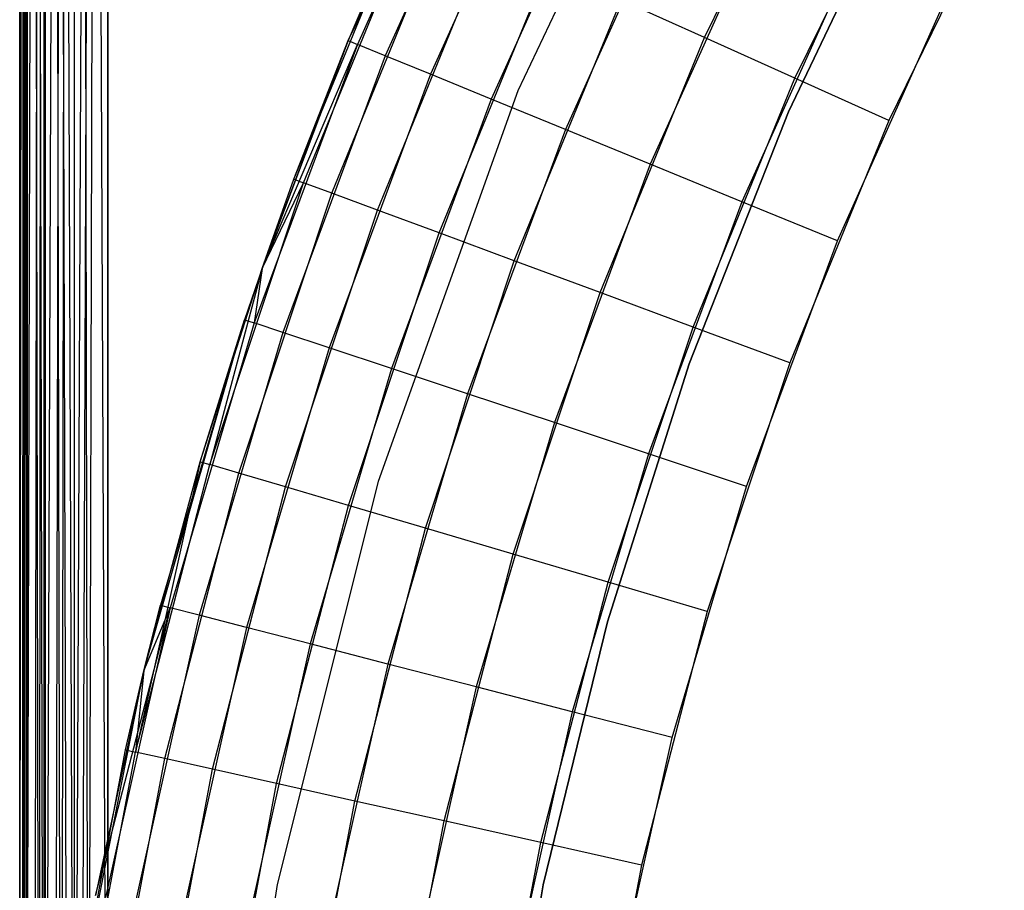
# Model space of a CAD drawing. Extents: x 0.01 to 1.98, y 0.03 to 2.78.
# Tile 21 of 39: x 0.01 to 0.23, y 1.19 to 1.39. Entities that reach past the tile are written whole.
import ezdxf

# ---------------------------------------------------------------- set-up
doc = ezdxf.new("R2010")
doc.units = 0
doc.header["$MEASUREMENT"] = 0
doc.layers.get('0').update_dxf_attribs({"color": 13, "linetype": 'CONTINUOUS'})

# ---------------------------------------------------------------- blocks, each defined once
blk = doc.blocks.new('NATALIE-10724-10723_C_STL_')
at = {"color": 0}
for p, q in [((0.01061, 1.05264, 1.36513), (0.01061, 2.78492, 1.36513)), ((0.01061, 2.78492, 0.02654), (0.01061, 1.05264, 0.02654)), ((0.01235, 1.0526, 0.01846), (0.01061, 2.78492, 0.02654)), ((0.01172, 1.05261, 0.02003), (0.01061, 2.78492, 0.02654)), ((0.01235, 1.0526, 0.01846), (0.01061, 2.78492, 0.02654)), ((0.01172, 1.05261, 0.02003), (0.01061, 2.78492, 0.02654)), ((0.01068, 1.05263, 0.02485), (0.01061, 2.78492, 0.02654)), ((0.01068, 1.05263, 0.02485), (0.01061, 2.78492, 0.02654)), ((0.01061, 2.78492, 0.02654), (0.01061, 1.05264, 0.02654)), ((0.01061, 1.05264, 1.36513), (0.01061, 2.78492, 1.36513)), ((0.01061, 1.05264, 1.36513), (0.01211, 2.78492, 1.37266)), ((0.01061, 1.05264, 1.36513), (0.01211, 2.78492, 1.37266)), ((0.01123, 1.05262, 1.37002), (0.01211, 2.78492, 1.37266)), ((0.01123, 1.05262, 1.37002), (0.01211, 2.78492, 1.37266)), ((0.01172, 1.05261, 1.37164), (0.01211, 2.78492, 1.37266)), ((0.01172, 1.05261, 1.37164), (0.01211, 2.78492, 1.37266)), ((0.01211, 2.78492, 0.01901), (0.01235, 1.0526, 0.01846)), ((0.01603, 1.05253, 0.01297), (0.01211, 2.78492, 0.01901)), ((0.01603, 1.05253, 0.01297), (0.01211, 2.78492, 0.01901)), ((0.01492, 1.05255, 0.01425), (0.01211, 2.78492, 0.01901)), ((0.01492, 1.05255, 0.01425), (0.01211, 2.78492, 0.01901)), ((0.01211, 2.78492, 0.01901), (0.01235, 1.0526, 0.01846)), ((0.01211, 1.05261, 1.37266), (0.01211, 2.78492, 1.37266)), ((0.01211, 1.05261, 1.37266), (0.01211, 2.78492, 1.37266)), ((0.01211, 1.05261, 1.37266), (0.01637, 2.78492, 1.37905)), ((0.01211, 1.05261, 1.37266), (0.01637, 2.78492, 1.37905)), ((0.01392, 1.05257, 1.37606), (0.01637, 2.78492, 1.37905)), ((0.01392, 1.05257, 1.37606), (0.01637, 2.78492, 1.37905)), ((0.01637, 2.78492, 1.37905), (0.01492, 1.05255, 1.37742)), ((0.01637, 2.78492, 1.37905), (0.01492, 1.05255, 1.37742)), ((0.01603, 1.05253, 0.01297), (0.01637, 2.78492, 0.01263)), ((0.01603, 1.05253, 0.01297), (0.01637, 2.78492, 0.01263)), ((0.01985, 1.05245, 0.00985), (0.01637, 2.78492, 0.01263)), ((0.01637, 2.78492, 0.01263), (0.02133, 1.05243, 0.00902)), ((0.01985, 1.05245, 0.00985), (0.01637, 2.78492, 0.01263)), ((0.01637, 2.78492, 0.01263), (0.02133, 1.05243, 0.00902)), ((0.01637, 2.78492, 0.01263), (0.02276, 1.0524, 0.00836)), ((0.01637, 2.78492, 0.01263), (0.02276, 1.0524, 0.00836)), ((0.01637, 1.05252, 1.37905), (0.01637, 2.78492, 1.37905)), ((0.01637, 1.05252, 1.37905), (0.01637, 2.78492, 1.37905)), ((0.01637, 1.05252, 1.37905), (0.02276, 2.78492, 1.38331)), ((0.01637, 1.05252, 1.37905), (0.02276, 2.78492, 1.38331)), ((0.01846, 1.05248, 1.38086), (0.02276, 2.78492, 1.38331)), ((0.01846, 1.05248, 1.38086), (0.02276, 2.78492, 1.38331)), ((0.02276, 2.78492, 1.38331), (0.01985, 1.05245, 1.38182)), ((0.02276, 2.78492, 1.38331), (0.01985, 1.05245, 1.38182)), ((0.02276, 2.78492, 0.00836), (0.02276, 1.0524, 0.00836)), ((0.02276, 2.78492, 0.00836), (0.02276, 1.0524, 0.00836)), ((0.02276, 2.78492, 0.00836), (0.02597, 1.05233, 0.00734)), ((0.03029, 1.05225, 0.00686), (0.02276, 2.78492, 0.00836)), ((0.03029, 1.05225, 0.00686), (0.02276, 2.78492, 0.00836)), ((0.02276, 2.78492, 0.00836), (0.02597, 1.05233, 0.00734)), ((0.03029, 2.78492, 1.38481), (0.02276, 1.0524, 1.38331)), ((0.03029, 2.78492, 1.38481), (0.02276, 1.0524, 1.38331)), ((0.02276, 2.78492, 1.38331), (0.02276, 1.0524, 1.38331)), ((0.02276, 2.78492, 1.38331), (0.02276, 1.0524, 1.38331)), ((0.02433, 1.05237, 1.38389), (0.03029, 2.78492, 1.38481)), ((0.02433, 1.05237, 1.38389), (0.03029, 2.78492, 1.38481)), ((0.02597, 1.05233, 1.38433), (0.03029, 2.78492, 1.38481)), ((0.02597, 1.05233, 1.38433), (0.03029, 2.78492, 1.38481)), ((0.03029, 2.78492, 1.38481), (0.03029, 1.05225, 1.38481)), ((0.03029, 1.05225, 0.00686), (0.03029, 2.78492, 0.00686)), ((0.03029, 1.05225, 0.00686), (0.03029, 2.78492, 0.00686)), ((0.03029, 2.78492, 1.38481), (0.03029, 1.05225, 1.38481)), ((0.16155, 1.45724, 1.47007), (0.1219, 1.37342, 1.47007)), ((0.16155, 1.45724, 6.11574), (0.1219, 1.37342, 6.11574)), ((0.16155, 1.45724, 1.47007), (0.1219, 1.37342, 1.47007)), ((0.16155, 1.45724, 6.11574), (0.1219, 1.37342, 6.11574)), ((0.08395, 1.38464, 1.54881), (0.11323, 1.44428, 1.52576)), ((0.08395, 1.38464, 1.54881), (0.11323, 1.44428, 1.52576)), ((0.11323, 1.44428, 1.52576), (0.08605, 1.38378, 1.52576)), ((0.11323, 1.44428, 1.52576), (0.08605, 1.38378, 1.52576)), ((0.11927, 1.44132, 1.50361), (0.09227, 1.38123, 1.50361)), ((0.11927, 1.44132, 1.50361), (0.09227, 1.38123, 1.50361)), ((0.16357, 1.38531, 6.14612), (0.19068, 1.44058, 6.14612)), ((0.16357, 1.38531, 6.14612), (0.19068, 1.44058, 6.14612)), ((0.12906, 1.43652, 1.48319), (0.10237, 1.3771, 1.48319)), ((0.12906, 1.43652, 1.48319), (0.10237, 1.3771, 1.48319)), ((0.14225, 1.43005, 1.46529), (0.11596, 1.37154, 1.46529)), ((0.14225, 1.43005, 1.46529), (0.11596, 1.37154, 1.46529)), ((0.18378, 1.37623, 6.15284), (0.21023, 1.43016, 6.15284)), ((0.18378, 1.37623, 6.15284), (0.21023, 1.43016, 6.15284)), ((0.18237, 1.36872, 1.42418), (0.20835, 1.42334, 1.42418)), ((0.20835, 1.42334, 1.38481), (0.18237, 1.36872, 1.38481)), ((0.18237, 1.36872, 1.42418), (0.20835, 1.42334, 1.42418)), ((0.20835, 1.42334, 1.38481), (0.18237, 1.36872, 1.38481)), ((0.15832, 1.42217, 1.4506), (0.13253, 1.36476, 1.4506)), ((0.15832, 1.42217, 1.4506), (0.13253, 1.36476, 1.4506)), ((0.09955, 1.4207, 1.54881), (0.08395, 1.38464, 1.54881)), ((0.09955, 1.4207, 1.54881), (0.08395, 1.38464, 1.54881)), ((0.23056, 1.41932, 6.15511), (0.20479, 1.36679, 6.15511)), ((0.23056, 1.41932, 6.15511), (0.20479, 1.36679, 6.15511)), ((0.07187, 1.35366, 6.037), (0.09706, 1.41519, 6.037)), ((0.07187, 1.35366, 6.037), (0.09706, 1.41519, 6.037)), ((0.09706, 1.41519, 6.037), (0.08395, 1.38464, 1.54881)), ((0.09706, 1.41519, 6.037), (0.08395, 1.38464, 1.54881)), ((0.074, 1.35287, 6.06004), (0.09913, 1.41426, 6.06004)), ((0.074, 1.35287, 6.06004), (0.09913, 1.41426, 6.06004)), ((0.17665, 1.41317, 1.43969), (0.15143, 1.35702, 1.43969)), ((0.17665, 1.41317, 1.43969), (0.15143, 1.35702, 1.43969)), ((0.08031, 1.35054, 6.08219), (0.10526, 1.41151, 6.08219)), ((0.08031, 1.35054, 6.08219), (0.10526, 1.41151, 6.08219)), ((0.09054, 1.34675, 6.10261), (0.11521, 1.40703, 6.10261)), ((0.09054, 1.34675, 6.10261), (0.11521, 1.40703, 6.10261)), ((0.19655, 1.40342, 1.43297), (0.17193, 1.34863, 1.43297)), ((0.19655, 1.40342, 1.43297), (0.17193, 1.34863, 1.43297)), ((0.10432, 1.34165, 6.12051), (0.12861, 1.40101, 6.12051)), ((0.10432, 1.34165, 6.12051), (0.12861, 1.40101, 6.12051)), ((0.1211, 1.33543, 6.1352), (0.14494, 1.39368, 6.1352)), ((0.1211, 1.33543, 6.1352), (0.14494, 1.39368, 6.1352)), ((0.16357, 1.38531, 6.14612), (0.14494, 1.39368, 6.1352)), ((0.16357, 1.38531, 6.14612), (0.14494, 1.39368, 6.1352)), ((0.19326, 1.3399, 1.4307), (0.21723, 1.39327, 1.4307)), ((0.19326, 1.3399, 1.4307), (0.21723, 1.39327, 1.4307)), ((0.08605, 1.38378, 1.52576), (0.06301, 1.32158, 1.52576)), ((0.08605, 1.38378, 1.52576), (0.06301, 1.32158, 1.52576)), ((0.08395, 1.38464, 1.54881), (0.06474, 1.33374, 1.54881)), ((0.06474, 1.33374, 6.037), (0.08395, 1.38464, 1.54881)), ((0.06474, 1.33374, 6.037), (0.08395, 1.38464, 1.54881)), ((0.08395, 1.38464, 1.54881), (0.06474, 1.33374, 1.54881)), ((0.06474, 1.33374, 1.54881), (0.08605, 1.38378, 1.52576)), ((0.06474, 1.33374, 1.54881), (0.08605, 1.38378, 1.52576)), ((0.07187, 1.35366, 6.037), (0.08395, 1.38464, 1.54881)), ((0.07187, 1.35366, 6.037), (0.08395, 1.38464, 1.54881)), ((0.08395, 1.38464, 1.54881), (0.08605, 1.38378, 1.52576)), ((0.08395, 1.38464, 1.54881), (0.08605, 1.38378, 1.52576)), ((0.09227, 1.38123, 1.50361), (0.08605, 1.38378, 1.52576)), ((0.09227, 1.38123, 1.50361), (0.08605, 1.38378, 1.52576)), ((0.14025, 1.32834, 6.14612), (0.16357, 1.38531, 6.14612)), ((0.14025, 1.32834, 6.14612), (0.16357, 1.38531, 6.14612)), ((0.18378, 1.37623, 6.15284), (0.16357, 1.38531, 6.14612)), ((0.18378, 1.37623, 6.15284), (0.16357, 1.38531, 6.14612)), ((0.09227, 1.38123, 1.50361), (0.06939, 1.31946, 1.50361)), ((0.09227, 1.38123, 1.50361), (0.06939, 1.31946, 1.50361)), ((0.10237, 1.3771, 1.48319), (0.09227, 1.38123, 1.50361)), ((0.10237, 1.3771, 1.48319), (0.09227, 1.38123, 1.50361)), ((0.10237, 1.3771, 1.48319), (0.07975, 1.31601, 1.48319)), ((0.10237, 1.3771, 1.48319), (0.07975, 1.31601, 1.48319)), ((0.11596, 1.37154, 1.46529), (0.10237, 1.3771, 1.48319)), ((0.11596, 1.37154, 1.46529), (0.10237, 1.3771, 1.48319)), ((0.16103, 1.32064, 6.15284), (0.18378, 1.37623, 6.15284)), ((0.16103, 1.32064, 6.15284), (0.18378, 1.37623, 6.15284)), ((0.20479, 1.36679, 6.15511), (0.18378, 1.37623, 6.15284)), ((0.20479, 1.36679, 6.15511), (0.18378, 1.37623, 6.15284)), ((0.1219, 1.37342, 1.47007), (0.09066, 1.28611, 1.47007)), ((0.1219, 1.37342, 6.11574), (0.09066, 1.28611, 6.11574)), ((0.1219, 1.37342, 1.47007), (0.09066, 1.28611, 1.47007)), ((0.1219, 1.37342, 6.11574), (0.09066, 1.28611, 6.11574)), ((0.1219, 1.37342, 6.11574), (0.1219, 1.37342, 1.47007)), ((0.1219, 1.37342, 6.11574), (0.1219, 1.37342, 1.47007)), ((0.11596, 1.37154, 1.46529), (0.09368, 1.31138, 1.46529)), ((0.11596, 1.37154, 1.46529), (0.09368, 1.31138, 1.46529)), ((0.13253, 1.36476, 1.4506), (0.11596, 1.37154, 1.46529)), ((0.13253, 1.36476, 1.4506), (0.11596, 1.37154, 1.46529)), ((0.16018, 1.31245, 1.42418), (0.18237, 1.36872, 1.42418)), ((0.18237, 1.36872, 1.38481), (0.16018, 1.31245, 1.38481)), ((0.16018, 1.31245, 1.42418), (0.18237, 1.36872, 1.42418)), ((0.18237, 1.36872, 1.38481), (0.16018, 1.31245, 1.38481)), ((0.18237, 1.36872, 1.42418), (0.18237, 1.36872, 1.38481)), ((0.18237, 1.36872, 1.42418), (0.18237, 1.36872, 1.38481)), ((0.20479, 1.36679, 6.15511), (0.18263, 1.31264, 6.15511)), ((0.20479, 1.36679, 6.15511), (0.18263, 1.31264, 6.15511)), ((0.13253, 1.36476, 1.4506), (0.11067, 1.30574, 1.4506)), ((0.13253, 1.36476, 1.4506), (0.11067, 1.30574, 1.4506)), ((0.15143, 1.35702, 1.43969), (0.13253, 1.36476, 1.4506)), ((0.15143, 1.35702, 1.43969), (0.13253, 1.36476, 1.4506)), ((0.15143, 1.35702, 1.43969), (0.13005, 1.29929, 1.43969)), ((0.15143, 1.35702, 1.43969), (0.13005, 1.29929, 1.43969)), ((0.17193, 1.34863, 1.43297), (0.15143, 1.35702, 1.43969)), ((0.17193, 1.34863, 1.43297), (0.15143, 1.35702, 1.43969)), ((0.05308, 1.28993, 6.06004), (0.074, 1.35287, 6.06004)), ((0.05308, 1.28993, 6.06004), (0.074, 1.35287, 6.06004)), ((0.06474, 1.33374, 6.037), (0.07187, 1.35366, 6.037)), ((0.06474, 1.33374, 6.037), (0.07187, 1.35366, 6.037)), ((0.06474, 1.33374, 6.037), (0.074, 1.35287, 6.06004)), ((0.06474, 1.33374, 6.037), (0.074, 1.35287, 6.06004)), ((0.07187, 1.35366, 6.037), (0.074, 1.35287, 6.06004)), ((0.07187, 1.35366, 6.037), (0.074, 1.35287, 6.06004)), ((0.08031, 1.35054, 6.08219), (0.074, 1.35287, 6.06004)), ((0.08031, 1.35054, 6.08219), (0.074, 1.35287, 6.06004)), ((0.05953, 1.28802, 6.08219), (0.08031, 1.35054, 6.08219)), ((0.05953, 1.28802, 6.08219), (0.08031, 1.35054, 6.08219)), ((0.09054, 1.34675, 6.10261), (0.08031, 1.35054, 6.08219)), ((0.09054, 1.34675, 6.10261), (0.08031, 1.35054, 6.08219)), ((0.17193, 1.34863, 1.43297), (0.15107, 1.29231, 1.43297)), ((0.17193, 1.34863, 1.43297), (0.15107, 1.29231, 1.43297)), ((0.19326, 1.3399, 1.4307), (0.17193, 1.34863, 1.43297)), ((0.19326, 1.3399, 1.4307), (0.17193, 1.34863, 1.43297)), ((0.06999, 1.28493, 6.10261), (0.09054, 1.34675, 6.10261)), ((0.06999, 1.28493, 6.10261), (0.09054, 1.34675, 6.10261)), ((0.10432, 1.34165, 6.12051), (0.09054, 1.34675, 6.10261)), ((0.10432, 1.34165, 6.12051), (0.09054, 1.34675, 6.10261)), ((0.08408, 1.28077, 6.12051), (0.10432, 1.34165, 6.12051)), ((0.08408, 1.28077, 6.12051), (0.10432, 1.34165, 6.12051)), ((0.1211, 1.33543, 6.1352), (0.10432, 1.34165, 6.12051)), ((0.1211, 1.33543, 6.1352), (0.10432, 1.34165, 6.12051)), ((0.17294, 1.28504, 1.4307), (0.19326, 1.3399, 1.4307)), ((0.17294, 1.28504, 1.4307), (0.19326, 1.3399, 1.4307)), ((0.10125, 1.2757, 6.1352), (0.1211, 1.33543, 6.1352)), ((0.10125, 1.2757, 6.1352), (0.1211, 1.33543, 6.1352)), ((0.14025, 1.32834, 6.14612), (0.1211, 1.33543, 6.1352)), ((0.14025, 1.32834, 6.14612), (0.1211, 1.33543, 6.1352)), ((0.0509, 1.29057, 6.037), (0.06474, 1.33374, 6.037)), ((0.0509, 1.29057, 6.037), (0.06474, 1.33374, 1.54881)), ((0.0509, 1.29057, 6.037), (0.06474, 1.33374, 1.54881)), ((0.0509, 1.29057, 6.037), (0.06474, 1.33374, 6.037)), ((0.06474, 1.33374, 6.037), (0.05308, 1.28993, 6.06004)), ((0.06474, 1.33374, 6.037), (0.05308, 1.28993, 6.06004)), ((0.06474, 1.33374, 1.54881), (0.06086, 1.32229, 1.54881)), ((0.06474, 1.33374, 1.54881), (0.06086, 1.32229, 1.54881)), ((0.06474, 1.33374, 1.54881), (0.06301, 1.32158, 1.52576)), ((0.06474, 1.33374, 1.54881), (0.06301, 1.32158, 1.52576)), ((0.06474, 1.33374, 6.037), (0.06474, 1.33374, 1.54881)), ((0.06474, 1.33374, 6.037), (0.06474, 1.33374, 1.54881)), ((0.12083, 1.26992, 6.14612), (0.14025, 1.32834, 6.14612)), ((0.12083, 1.26992, 6.14612), (0.14025, 1.32834, 6.14612)), ((0.16103, 1.32064, 6.15284), (0.14025, 1.32834, 6.14612)), ((0.16103, 1.32064, 6.15284), (0.14025, 1.32834, 6.14612)), ((0.03835, 1.24387, 6.037), (0.06086, 1.32229, 1.54881)), ((0.03835, 1.24387, 6.037), (0.06086, 1.32229, 1.54881)), ((0.06086, 1.32229, 1.54881), (0.04203, 1.25853, 1.54881)), ((0.06086, 1.32229, 1.54881), (0.04203, 1.25853, 1.54881)), ((0.0509, 1.29057, 6.037), (0.06086, 1.32229, 1.54881)), ((0.0509, 1.29057, 6.037), (0.06086, 1.32229, 1.54881)), ((0.06086, 1.32229, 1.54881), (0.06301, 1.32158, 1.52576)), ((0.06086, 1.32229, 1.54881), (0.06301, 1.32158, 1.52576)), ((0.06301, 1.32158, 1.52576), (0.04422, 1.25796, 1.52576)), ((0.06301, 1.32158, 1.52576), (0.04422, 1.25796, 1.52576)), ((0.06939, 1.31946, 1.50361), (0.06301, 1.32158, 1.52576)), ((0.06939, 1.31946, 1.50361), (0.06301, 1.32158, 1.52576)), ((0.14208, 1.26365, 6.15284), (0.16103, 1.32064, 6.15284)), ((0.14208, 1.26365, 6.15284), (0.16103, 1.32064, 6.15284)), ((0.18263, 1.31264, 6.15511), (0.16103, 1.32064, 6.15284)), ((0.18263, 1.31264, 6.15511), (0.16103, 1.32064, 6.15284)), ((0.06939, 1.31946, 1.50361), (0.05073, 1.25628, 1.50361)), ((0.06939, 1.31946, 1.50361), (0.05073, 1.25628, 1.50361)), ((0.07975, 1.31601, 1.48319), (0.06939, 1.31946, 1.50361)), ((0.07975, 1.31601, 1.48319), (0.06939, 1.31946, 1.50361)), ((0.07975, 1.31601, 1.48319), (0.0613, 1.25354, 1.48319)), ((0.07975, 1.31601, 1.48319), (0.0613, 1.25354, 1.48319)), ((0.09368, 1.31138, 1.46529), (0.07975, 1.31601, 1.48319)), ((0.09368, 1.31138, 1.46529), (0.07975, 1.31601, 1.48319)), ((0.09368, 1.31138, 1.46529), (0.07552, 1.24986, 1.46529)), ((0.09368, 1.31138, 1.46529), (0.07552, 1.24986, 1.46529)), ((0.11067, 1.30574, 1.4506), (0.09368, 1.31138, 1.46529)), ((0.11067, 1.30574, 1.4506), (0.09368, 1.31138, 1.46529)), ((0.14188, 1.2548, 1.42418), (0.16018, 1.31245, 1.42418)), ((0.16018, 1.31245, 1.38481), (0.14188, 1.2548, 1.38481)), ((0.14188, 1.2548, 1.42418), (0.16018, 1.31245, 1.42418)), ((0.16018, 1.31245, 1.38481), (0.14188, 1.2548, 1.38481)), ((0.16018, 1.31245, 1.42418), (0.16018, 1.31245, 1.38481)), ((0.16018, 1.31245, 1.42418), (0.16018, 1.31245, 1.38481)), ((0.18263, 1.31264, 6.15511), (0.16418, 1.25712, 6.15511)), ((0.18263, 1.31264, 6.15511), (0.16418, 1.25712, 6.15511)), ((0.11067, 1.30574, 1.4506), (0.09284, 1.24537, 1.4506)), ((0.11067, 1.30574, 1.4506), (0.09284, 1.24537, 1.4506)), ((0.13005, 1.29929, 1.43969), (0.11067, 1.30574, 1.4506)), ((0.13005, 1.29929, 1.43969), (0.11067, 1.30574, 1.4506)), ((0.13005, 1.29929, 1.43969), (0.11261, 1.24026, 1.43969)), ((0.13005, 1.29929, 1.43969), (0.11261, 1.24026, 1.43969)), ((0.15107, 1.29231, 1.43297), (0.13005, 1.29929, 1.43969)), ((0.15107, 1.29231, 1.43297), (0.13005, 1.29929, 1.43969)), ((0.15107, 1.29231, 1.43297), (0.13406, 1.2347, 1.43297)), ((0.15107, 1.29231, 1.43297), (0.13406, 1.2347, 1.43297)), ((0.17294, 1.28504, 1.4307), (0.15107, 1.29231, 1.43297)), ((0.17294, 1.28504, 1.4307), (0.15107, 1.29231, 1.43297)), ((0.0509, 1.29057, 6.037), (0.03645, 1.22571, 6.06004)), ((0.0509, 1.29057, 6.037), (0.03645, 1.22571, 6.06004)), ((0.03645, 1.22571, 6.06004), (0.05308, 1.28993, 6.06004)), ((0.03645, 1.22571, 6.06004), (0.05308, 1.28993, 6.06004)), ((0.03835, 1.24387, 6.037), (0.0509, 1.29057, 6.037)), ((0.03835, 1.24387, 6.037), (0.0509, 1.29057, 6.037)), ((0.0509, 1.29057, 6.037), (0.05308, 1.28993, 6.06004)), ((0.0509, 1.29057, 6.037), (0.05308, 1.28993, 6.06004)), ((0.05953, 1.28802, 6.08219), (0.05308, 1.28993, 6.06004)), ((0.05953, 1.28802, 6.08219), (0.05308, 1.28993, 6.06004)), ((0.04301, 1.22425, 6.08219), (0.05953, 1.28802, 6.08219)), ((0.04301, 1.22425, 6.08219), (0.05953, 1.28802, 6.08219)), ((0.06999, 1.28493, 6.10261), (0.05953, 1.28802, 6.08219)), ((0.06999, 1.28493, 6.10261), (0.05953, 1.28802, 6.08219)), ((0.05367, 1.22187, 6.10261), (0.06999, 1.28493, 6.10261)), ((0.05367, 1.22187, 6.10261), (0.06999, 1.28493, 6.10261)), ((0.09066, 1.28611, 1.47007), (0.06813, 1.19616, 1.47007)), ((0.09066, 1.28611, 6.11574), (0.06813, 1.19616, 6.11574)), ((0.09066, 1.28611, 1.47007), (0.06813, 1.19616, 1.47007)), ((0.09066, 1.28611, 6.11574), (0.06813, 1.19616, 6.11574)), ((0.08408, 1.28077, 6.12051), (0.06999, 1.28493, 6.10261)), ((0.08408, 1.28077, 6.12051), (0.06999, 1.28493, 6.10261)), ((0.09066, 1.28611, 6.11574), (0.09066, 1.28611, 1.47007)), ((0.09066, 1.28611, 6.11574), (0.09066, 1.28611, 1.47007)), ((0.15637, 1.22893, 1.4307), (0.17294, 1.28504, 1.4307)), ((0.15637, 1.22893, 1.4307), (0.17294, 1.28504, 1.4307)), ((0.068, 1.21867, 6.12051), (0.08408, 1.28077, 6.12051)), ((0.068, 1.21867, 6.12051), (0.08408, 1.28077, 6.12051)), ((0.10125, 1.2757, 6.1352), (0.08408, 1.28077, 6.12051)), ((0.10125, 1.2757, 6.1352), (0.08408, 1.28077, 6.12051)), ((0.08547, 1.21478, 6.1352), (0.10125, 1.2757, 6.1352)), ((0.08547, 1.21478, 6.1352), (0.10125, 1.2757, 6.1352)), ((0.12083, 1.26992, 6.14612), (0.10125, 1.2757, 6.1352)), ((0.12083, 1.26992, 6.14612), (0.10125, 1.2757, 6.1352)), ((0.1054, 1.21033, 6.14612), (0.12083, 1.26992, 6.14612)), ((0.1054, 1.21033, 6.14612), (0.12083, 1.26992, 6.14612)), ((0.14208, 1.26365, 6.15284), (0.12083, 1.26992, 6.14612)), ((0.14208, 1.26365, 6.15284), (0.12083, 1.26992, 6.14612)), ((0.12702, 1.2055, 6.15284), (0.14208, 1.26365, 6.15284)), ((0.12702, 1.2055, 6.15284), (0.14208, 1.26365, 6.15284)), ((0.16418, 1.25712, 6.15511), (0.14208, 1.26365, 6.15284)), ((0.16418, 1.25712, 6.15511), (0.14208, 1.26365, 6.15284)), ((0.04203, 1.25853, 1.54881), (0.03835, 1.24387, 1.54881)), ((0.03835, 1.24387, 6.037), (0.04203, 1.25853, 1.54881)), ((0.04203, 1.25853, 1.54881), (0.03835, 1.24387, 1.54881)), ((0.03835, 1.24387, 6.037), (0.04203, 1.25853, 1.54881)), ((0.04203, 1.25853, 1.54881), (0.04422, 1.25796, 1.52576)), ((0.04203, 1.25853, 1.54881), (0.04422, 1.25796, 1.52576)), ((0.02755, 1.19364, 1.54881), (0.04422, 1.25796, 1.52576)), ((0.02755, 1.19364, 1.54881), (0.04422, 1.25796, 1.52576)), ((0.04422, 1.25796, 1.52576), (0.02978, 1.19322, 1.52576)), ((0.04422, 1.25796, 1.52576), (0.02978, 1.19322, 1.52576)), ((0.05073, 1.25628, 1.50361), (0.03638, 1.19198, 1.50361)), ((0.05073, 1.25628, 1.50361), (0.03638, 1.19198, 1.50361)), ((0.03835, 1.24387, 1.54881), (0.04422, 1.25796, 1.52576)), ((0.03835, 1.24387, 1.54881), (0.04422, 1.25796, 1.52576)), ((0.05073, 1.25628, 1.50361), (0.04422, 1.25796, 1.52576)), ((0.05073, 1.25628, 1.50361), (0.04422, 1.25796, 1.52576)), ((0.0613, 1.25354, 1.48319), (0.05073, 1.25628, 1.50361)), ((0.0613, 1.25354, 1.48319), (0.05073, 1.25628, 1.50361)), ((0.16418, 1.25712, 6.15511), (0.14951, 1.20048, 6.15511)), ((0.16418, 1.25712, 6.15511), (0.14951, 1.20048, 6.15511)), ((0.12756, 1.19603, 1.42418), (0.14188, 1.2548, 1.42418)), ((0.14188, 1.2548, 1.38481), (0.12756, 1.19603, 1.38481)), ((0.12756, 1.19603, 1.42418), (0.14188, 1.2548, 1.42418)), ((0.14188, 1.2548, 1.38481), (0.12756, 1.19603, 1.38481)), ((0.14188, 1.2548, 1.42418), (0.14188, 1.2548, 1.38481)), ((0.14188, 1.2548, 1.42418), (0.14188, 1.2548, 1.38481)), ((0.0613, 1.25354, 1.48319), (0.04711, 1.18997, 1.48319)), ((0.0613, 1.25354, 1.48319), (0.04711, 1.18997, 1.48319)), ((0.07552, 1.24986, 1.46529), (0.0613, 1.25354, 1.48319)), ((0.07552, 1.24986, 1.46529), (0.0613, 1.25354, 1.48319)), ((0.07552, 1.24986, 1.46529), (0.06154, 1.18725, 1.46529)), ((0.07552, 1.24986, 1.46529), (0.06154, 1.18725, 1.46529)), ((0.09284, 1.24537, 1.4506), (0.07552, 1.24986, 1.46529)), ((0.09284, 1.24537, 1.4506), (0.07552, 1.24986, 1.46529)), ((0.09284, 1.24537, 1.4506), (0.07913, 1.18395, 1.4506)), ((0.09284, 1.24537, 1.4506), (0.07913, 1.18395, 1.4506)), ((0.11261, 1.24026, 1.43969), (0.09284, 1.24537, 1.4506)), ((0.11261, 1.24026, 1.43969), (0.09284, 1.24537, 1.4506)), ((0.02196, 1.16087, 6.037), (0.03835, 1.24387, 1.54881)), ((0.02196, 1.16087, 6.037), (0.03835, 1.24387, 1.54881)), ((0.03835, 1.24387, 1.54881), (0.02755, 1.19364, 1.54881)), ((0.03835, 1.24387, 1.54881), (0.02755, 1.19364, 1.54881)), ((0.03424, 1.22621, 6.037), (0.03835, 1.24387, 1.54881)), ((0.03424, 1.22621, 6.037), (0.03835, 1.24387, 6.037)), ((0.03424, 1.22621, 6.037), (0.03835, 1.24387, 1.54881)), ((0.03424, 1.22621, 6.037), (0.03835, 1.24387, 6.037)), ((0.03835, 1.24387, 6.037), (0.03645, 1.22571, 6.06004)), ((0.03835, 1.24387, 6.037), (0.03645, 1.22571, 6.06004)), ((0.03835, 1.24387, 6.037), (0.03835, 1.24387, 1.54881)), ((0.03835, 1.24387, 6.037), (0.03835, 1.24387, 1.54881)), ((0.11261, 1.24026, 1.43969), (0.0992, 1.18017, 1.43969)), ((0.11261, 1.24026, 1.43969), (0.0992, 1.18017, 1.43969)), ((0.13406, 1.2347, 1.43297), (0.11261, 1.24026, 1.43969)), ((0.13406, 1.2347, 1.43297), (0.11261, 1.24026, 1.43969)), ((0.13406, 1.2347, 1.43297), (0.12098, 1.17608, 1.43297)), ((0.13406, 1.2347, 1.43297), (0.12098, 1.17608, 1.43297)), ((0.15637, 1.22893, 1.4307), (0.13406, 1.2347, 1.43297)), ((0.15637, 1.22893, 1.4307), (0.13406, 1.2347, 1.43297)), ((0.14362, 1.17182, 1.4307), (0.15637, 1.22893, 1.4307)), ((0.14362, 1.17182, 1.4307), (0.15637, 1.22893, 1.4307)), ((0.02196, 1.16087, 6.037), (0.03424, 1.22621, 6.037)), ((0.02196, 1.16087, 6.037), (0.03424, 1.22621, 6.037)), ((0.0242, 1.16052, 6.06004), (0.03645, 1.22571, 6.06004)), ((0.0242, 1.16052, 6.06004), (0.03645, 1.22571, 6.06004)), ((0.03424, 1.22621, 6.037), (0.03645, 1.22571, 6.06004)), ((0.03424, 1.22621, 6.037), (0.03645, 1.22571, 6.06004)), ((0.04301, 1.22425, 6.08219), (0.03645, 1.22571, 6.06004)), ((0.04301, 1.22425, 6.08219), (0.03645, 1.22571, 6.06004)), ((0.03084, 1.15951, 6.08219), (0.04301, 1.22425, 6.08219)), ((0.03084, 1.15951, 6.08219), (0.04301, 1.22425, 6.08219)), ((0.05367, 1.22187, 6.10261), (0.04301, 1.22425, 6.08219)), ((0.05367, 1.22187, 6.10261), (0.04301, 1.22425, 6.08219)), ((0.04163, 1.15785, 6.10261), (0.05367, 1.22187, 6.10261)), ((0.04163, 1.15785, 6.10261), (0.05367, 1.22187, 6.10261)), ((0.068, 1.21867, 6.12051), (0.05367, 1.22187, 6.10261)), ((0.068, 1.21867, 6.12051), (0.05367, 1.22187, 6.10261)), ((0.05615, 1.15563, 6.12051), (0.068, 1.21867, 6.12051)), ((0.05615, 1.15563, 6.12051), (0.068, 1.21867, 6.12051)), ((0.08547, 1.21478, 6.1352), (0.068, 1.21867, 6.12051)), ((0.08547, 1.21478, 6.1352), (0.068, 1.21867, 6.12051)), ((0.07384, 1.15292, 6.1352), (0.08547, 1.21478, 6.1352)), ((0.07384, 1.15292, 6.1352), (0.08547, 1.21478, 6.1352)), ((0.1054, 1.21033, 6.14612), (0.08547, 1.21478, 6.1352)), ((0.1054, 1.21033, 6.14612), (0.08547, 1.21478, 6.1352)), ((0.09403, 1.14983, 6.14612), (0.1054, 1.21033, 6.14612)), ((0.09403, 1.14983, 6.14612), (0.1054, 1.21033, 6.14612)), ((0.12702, 1.2055, 6.15284), (0.1054, 1.21033, 6.14612)), ((0.12702, 1.2055, 6.15284), (0.1054, 1.21033, 6.14612)), ((0.11593, 1.14647, 6.15284), (0.12702, 1.2055, 6.15284)), ((0.11593, 1.14647, 6.15284), (0.12702, 1.2055, 6.15284)), ((0.14951, 1.20048, 6.15511), (0.12702, 1.2055, 6.15284)), ((0.14951, 1.20048, 6.15511), (0.12702, 1.2055, 6.15284)), ((0.14951, 1.20048, 6.15511), (0.13871, 1.14298, 6.15511)), ((0.14951, 1.20048, 6.15511), (0.13871, 1.14298, 6.15511)), ((0.06813, 1.19616, 1.47007), (0.05453, 1.10444, 1.47007)), ((0.06813, 1.19616, 6.11574), (0.05453, 1.10444, 6.11574)), ((0.06813, 1.19616, 1.47007), (0.05453, 1.10444, 1.47007)), ((0.06813, 1.19616, 6.11574), (0.05453, 1.10444, 6.11574)), ((0.06813, 1.19616, 6.11574), (0.06813, 1.19616, 1.47007)), ((0.06813, 1.19616, 6.11574), (0.06813, 1.19616, 1.47007)), ((0.11728, 1.13642, 1.42418), (0.12756, 1.19603, 1.42418)), ((0.12756, 1.19603, 1.38481), (0.11728, 1.13642, 1.38481)), ((0.11728, 1.13642, 1.42418), (0.12756, 1.19603, 1.42418)), ((0.12756, 1.19603, 1.38481), (0.11728, 1.13642, 1.38481)), ((0.12756, 1.19603, 1.42418), (0.12756, 1.19603, 1.38481)), ((0.12756, 1.19603, 1.42418), (0.12756, 1.19603, 1.38481))]:
    blk.add_line(p, q, dxfattribs=at)

msp = doc.modelspace()

# ---------------------------------------------------------------- block references
at = {"color": 0}
msp.add_blockref('NATALIE-10724-10723_C_STL_', (0, 0), dxfattribs=at)

doc.saveas('drawing.dxf')
